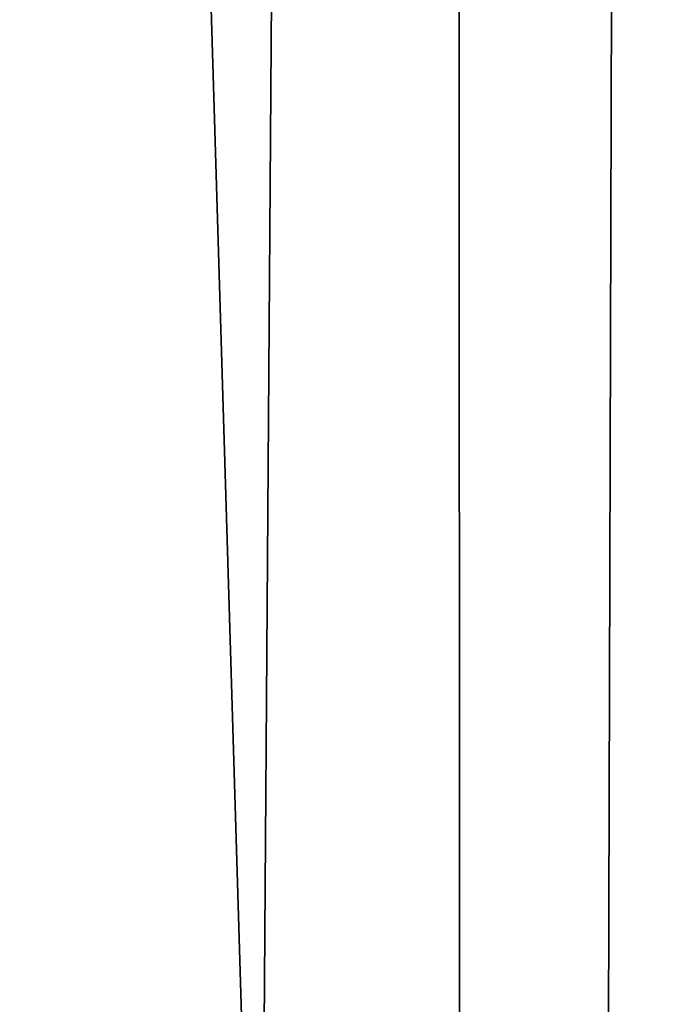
# Model space of a CAD drawing. Header units: millimetres. Extents: x -185 to 185, y -678 to 20.
# Tile 217 of 256: x -2.762 to -2.507, y -52.285 to -51.898. Entities that reach past the tile are written whole.
import ezdxf

# ---------------------------------------------------------------- set-up
doc = ezdxf.new("R2010")
doc.units = ezdxf.units.MM
doc.header["$LTSCALE"] = 65.185185
for name, color, linetype in [('237', 7, 'CONTINUOUS'), ('362', 7, 'CONTINUOUS'), ('373', 7, 'CONTINUOUS'), ('566', 7, 'CONTINUOUS'), ('568', 7, 'CONTINUOUS'), ('583', 7, 'CONTINUOUS')]:
    doc.layers.add(name, color=color, linetype=linetype)

msp = doc.modelspace()

# ---------------------------------------------------------------- linework, layer by layer
at = {"layer": '237', "linetype": 'CONTINUOUS'}
msp.add_3dface([(-2.02482, -74.85131, -2.96229), (-2.2, -25, -1.35), (-2.63505, -74.85131, -1.35), (-2.02482, -74.85131, -2.96229)], dxfattribs=at)
at = {"layer": '362', "linetype": 'CONTINUOUS'}
for points in [[(-2, -74.7, 19.85), (-2, 0, 19.85), (-4.05709, -6.35347, 19.03366), (-2, -74.7, 19.85)], [(-2, -74.7, 19.85), (-4.05709, -6.35347, 19.03366), (-4.12132, -74.7, 18.97132), (-2, -74.7, 19.85)]]:
    msp.add_3dface(points, dxfattribs=at)
at = {"layer": '373', "linetype": 'CONTINUOUS'}
for points in [[(-2.59113, -41.75589, -13.24596), (-2.5, -41.71041, -13.03548), (-2.58466, -71.30932, -6.85416), (-2.59113, -41.75589, -13.24596)], [(-2.58466, -71.30932, -6.85416), (-2.5, -41.71041, -13.03548), (-2.5, -71.26521, -6.65), (-2.58466, -71.30932, -6.85416)], [(-2.8, -71.32857, -6.94323), (-2.8, -41.77377, -13.32871), (-2.59113, -41.75589, -13.24596), (-2.8, -71.32857, -6.94323)], [(-2.8, -71.32857, -6.94323), (-2.59113, -41.75589, -13.24596), (-2.58466, -71.30932, -6.85416), (-2.8, -71.32857, -6.94323)]]:
    msp.add_3dface(points, dxfattribs=at)
at = {"layer": '566', "linetype": 'CONTINUOUS'}
for points in [[(-2.09344, -12.78906, 15.05), (-1.90981, -11.7925, 15.84296), (-2.63505, -74.85131, 15.05), (-2.09344, -12.78906, 15.05)], [(-2.63505, -74.85131, 15.05), (-1.90981, -11.7925, 15.84296), (-2.02482, -74.85131, 16.66229), (-2.63505, -74.85131, 15.05)]]:
    msp.add_3dface(points, dxfattribs=at)
at = {"layer": '568', "linetype": 'CONTINUOUS'}
for points in [[(-2.63505, -74.85131, 15.05), (-2.336, -40.58437, 14.80121), (-2.09344, -12.78906, 15.05), (-2.63505, -74.85131, 15.05)], [(-2.336, -40.58437, 14.80121), (-2.63505, -74.85131, 15.05), (-2.35513, -42.77639, 14.81271), (-2.336, -40.58437, 14.80121)], [(-2.35513, -42.77639, 14.81271), (-2.63505, -74.85131, 15.05), (-2.37695, -45.27632, 14.8236), (-2.35513, -42.77639, 14.81271)], [(-2.37695, -45.27632, 14.8236), (-2.63505, -74.85131, 15.05), (-2.40184, -48.12899, 14.83349), (-2.37695, -45.27632, 14.8236)], [(-2.40184, -48.12899, 14.83349), (-2.63505, -74.85131, 15.05), (-2.43029, -51.38908, 14.84179), (-2.40184, -48.12899, 14.83349)], [(-2.43029, -51.38908, 14.84179), (-2.63505, -74.85131, 15.05), (-2.46281, -55.11518, 14.84768), (-2.43029, -51.38908, 14.84179)]]:
    msp.add_3dface(points, dxfattribs=at)
at = {"layer": '583', "linetype": 'CONTINUOUS'}
for points in [[(-2.63505, -74.85131, -1.35), (-2.2, -25, -1.35), (-2.63505, -74.85131, -1.15), (-2.63505, -74.85131, -1.35)], [(-2.2, -25, -1.35), (-2.5, -59.3766, -1.15), (-2.63505, -74.85131, -1.15), (-2.2, -25, -1.35)]]:
    msp.add_3dface(points, dxfattribs=at)

doc.saveas('drawing.dxf')
